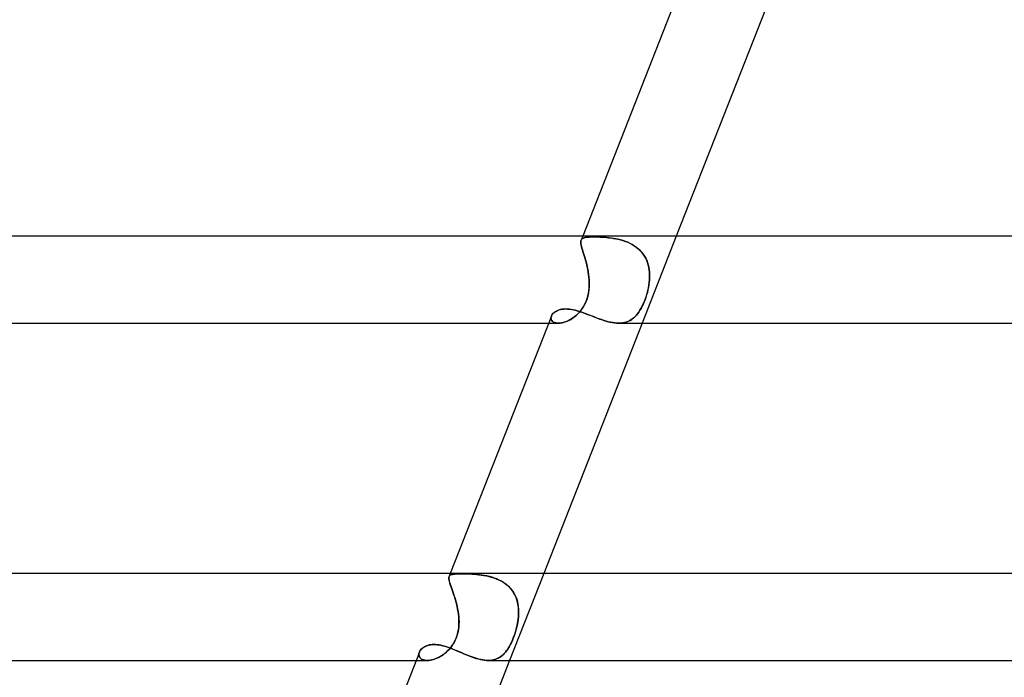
# Model space of a CAD drawing. Header units: millimetres. Extents: x -485 to 485, y -2 to 310.
# Tile 20 of 82: x -257 to -212, y 185 to 215. Entities that reach past the tile are written whole.
import ezdxf

# ---------------------------------------------------------------- set-up
doc = ezdxf.new("R2010")
doc.units = ezdxf.units.MM
doc.layers.add('HIDDEN', color=7, linetype='Continuous')
doc.layers.add('THICK', color=7, linetype='Continuous')

msp = doc.modelspace()

# ---------------------------------------------------------------- linework, layer by layer
at = {"layer": 'HIDDEN'}
for p, q in [((-231.134, 205.5), (-231.206, 205.316)), ((-226.836, 205.5), (-228.407, 201.5)), ((-231.221, 205.242), (-231.216, 205.283)), ((-231.22, 205.197), (-231.221, 205.242)), ((-231.216, 205.283), (-231.22, 205.243)), ((-231.22, 205.243), (-231.22, 205.197)), ((-231.215, 205.145), (-231.22, 205.197)), ((-231.22, 205.197), (-231.215, 205.146)), ((-231.216, 205.283), (-231.205, 205.318)), ((-231.205, 205.318), (-231.216, 205.283)), ((-231.215, 205.146), (-231.205, 205.088)), ((-231.205, 205.088), (-231.215, 205.145)), ((-231.205, 205.318), (-231.189, 205.348)), ((-231.189, 205.348), (-231.205, 205.318)), ((-231.19, 205.023), (-231.205, 205.088)), ((-231.205, 205.088), (-231.19, 205.024)), ((-231.189, 205.348), (-231.167, 205.373)), ((-231.167, 205.373), (-231.189, 205.348)), ((-231.167, 205.373), (-231.139, 205.395)), ((-231.139, 205.395), (-231.167, 205.373)), ((-231.139, 205.395), (-231.106, 205.413)), ((-231.106, 205.413), (-231.139, 205.395)), ((-231.106, 205.413), (-231.066, 205.427)), ((-231.066, 205.427), (-231.106, 205.413)), ((-231.066, 205.427), (-231.02, 205.439)), ((-231.019, 205.439), (-231.066, 205.427)), ((-231.02, 205.439), (-230.967, 205.449)), ((-230.967, 205.449), (-231.019, 205.439)), ((-230.967, 205.449), (-230.909, 205.456)), ((-230.909, 205.456), (-230.967, 205.449)), ((-230.909, 205.456), (-230.845, 205.461)), ((-230.844, 205.461), (-230.909, 205.456)), ((-230.845, 205.461), (-230.774, 205.464)), ((-230.774, 205.464), (-230.844, 205.461)), ((-230.774, 205.464), (-230.698, 205.467)), ((-230.697, 205.467), (-230.774, 205.464)), ((-230.698, 205.467), (-230.615, 205.467)), ((-230.615, 205.467), (-230.697, 205.467)), ((-230.531, 205.467), (-230.615, 205.467)), ((-230.615, 205.467), (-230.531, 205.467)), ((-230.441, 205.465), (-230.531, 205.467)), ((-230.531, 205.467), (-230.442, 205.465)), ((-230.442, 205.465), (-230.349, 205.461)), ((-230.348, 205.461), (-230.441, 205.465)), ((-230.349, 205.461), (-230.252, 205.456)), ((-230.251, 205.456), (-230.348, 205.461)), ((-230.252, 205.456), (-230.152, 205.45)), ((-230.15, 205.45), (-230.251, 205.456)), ((-230.152, 205.45), (-230.049, 205.441)), ((-230.047, 205.441), (-230.15, 205.45)), ((-230.049, 205.441), (-229.943, 205.43)), ((-229.941, 205.43), (-230.047, 205.441)), ((-229.943, 205.43), (-229.835, 205.417)), ((-229.833, 205.416), (-229.941, 205.43)), ((-229.835, 205.417), (-229.726, 205.4)), ((-229.724, 205.4), (-229.833, 205.416)), ((-229.726, 205.4), (-229.616, 205.381)), ((-229.613, 205.38), (-229.724, 205.4)), ((-229.616, 205.381), (-229.506, 205.357)), ((-229.503, 205.356), (-229.613, 205.38)), ((-229.506, 205.357), (-229.395, 205.33)), ((-229.392, 205.329), (-229.503, 205.356)), ((-229.395, 205.33), (-229.285, 205.298)), ((-229.281, 205.297), (-229.392, 205.329)), ((-229.285, 205.298), (-229.176, 205.261)), ((-229.173, 205.26), (-229.281, 205.297)), ((-229.176, 205.261), (-229.069, 205.219)), ((-229.066, 205.218), (-229.173, 205.26)), ((-229.069, 205.219), (-228.965, 205.172)), ((-228.962, 205.17), (-229.066, 205.218)), ((-228.965, 205.172), (-228.863, 205.119)), ((-228.861, 205.117), (-228.962, 205.17)), ((-228.863, 205.119), (-228.765, 205.06)), ((-228.763, 205.058), (-228.861, 205.117)), ((-228.765, 205.06), (-228.672, 204.995)), ((-228.669, 204.993), (-228.763, 205.058)), ((-231.19, 205.024), (-231.172, 204.954)), ((-231.172, 204.953), (-231.19, 205.023)), ((-231.172, 204.954), (-231.151, 204.878)), ((-231.15, 204.877), (-231.172, 204.953)), ((-231.151, 204.878), (-231.126, 204.795)), ((-231.126, 204.795), (-231.15, 204.877)), ((-231.099, 204.707), (-231.126, 204.795)), ((-231.126, 204.795), (-231.099, 204.707)), ((-231.07, 204.613), (-231.099, 204.707)), ((-231.099, 204.707), (-231.071, 204.614)), ((-231.071, 204.614), (-231.041, 204.516)), ((-231.041, 204.514), (-231.07, 204.613)), ((-228.672, 204.995), (-228.585, 204.925)), ((-228.582, 204.922), (-228.669, 204.993)), ((-228.585, 204.925), (-228.503, 204.849)), ((-228.5, 204.846), (-228.582, 204.922)), ((-228.503, 204.849), (-228.426, 204.766)), ((-228.425, 204.764), (-228.5, 204.846)), ((-228.426, 204.766), (-228.357, 204.679)), ((-228.356, 204.677), (-228.425, 204.764)), ((-228.357, 204.679), (-228.295, 204.587)), ((-228.294, 204.584), (-228.356, 204.677)), ((-231.041, 204.516), (-231.012, 204.413)), ((-231.011, 204.412), (-231.041, 204.514)), ((-231.012, 204.413), (-230.982, 204.307)), ((-230.982, 204.306), (-231.011, 204.412)), ((-230.982, 204.307), (-230.954, 204.197)), ((-230.954, 204.196), (-230.982, 204.306)), ((-230.954, 204.197), (-230.928, 204.085)), ((-230.928, 204.084), (-230.954, 204.196)), ((-228.295, 204.587), (-228.241, 204.49)), ((-228.239, 204.487), (-228.294, 204.584)), ((-228.241, 204.49), (-228.194, 204.39)), ((-228.193, 204.387), (-228.239, 204.487)), ((-228.194, 204.39), (-228.154, 204.286)), ((-228.153, 204.283), (-228.193, 204.387)), ((-228.154, 204.286), (-228.122, 204.178)), ((-228.121, 204.177), (-228.153, 204.283)), ((-228.122, 204.178), (-228.096, 204.069)), ((-228.096, 204.068), (-228.121, 204.177)), ((-230.928, 204.085), (-230.903, 203.971)), ((-230.903, 203.97), (-230.928, 204.084)), ((-230.903, 203.971), (-230.882, 203.855)), ((-230.882, 203.853), (-230.903, 203.97)), ((-230.882, 203.855), (-230.864, 203.738)), ((-230.863, 203.736), (-230.882, 203.853)), ((-230.864, 203.738), (-230.849, 203.62)), ((-230.849, 203.618), (-230.863, 203.736)), ((-228.096, 204.069), (-228.078, 203.958)), ((-228.078, 203.956), (-228.096, 204.068)), ((-228.078, 203.958), (-228.066, 203.845)), ((-228.066, 203.843), (-228.078, 203.956)), ((-228.066, 203.845), (-228.06, 203.731)), ((-228.06, 203.729), (-228.066, 203.843)), ((-228.06, 203.731), (-228.06, 203.616)), ((-228.06, 203.615), (-228.06, 203.729)), ((-230.849, 203.62), (-230.839, 203.5)), ((-230.839, 203.5), (-230.849, 203.618)), ((-230.833, 203.378), (-230.839, 203.5)), ((-230.839, 203.5), (-230.833, 203.384)), ((-230.837, 203.133), (-230.832, 203.255)), ((-230.832, 203.267), (-230.836, 203.149)), ((-230.833, 203.384), (-230.832, 203.267)), ((-230.832, 203.255), (-230.833, 203.378)), ((-228.115, 203.133), (-228.093, 203.255)), ((-228.091, 203.267), (-228.112, 203.149)), ((-228.093, 203.255), (-228.077, 203.378)), ((-228.076, 203.384), (-228.091, 203.267)), ((-228.077, 203.378), (-228.065, 203.5)), ((-228.065, 203.5), (-228.076, 203.384)), ((-228.06, 203.616), (-228.065, 203.5)), ((-228.065, 203.5), (-228.06, 203.615)), ((-230.885, 202.801), (-230.914, 202.689)), ((-230.895, 202.761), (-230.868, 202.885)), ((-230.863, 202.915), (-230.885, 202.801)), ((-230.868, 202.885), (-230.849, 203.009)), ((-230.847, 203.032), (-230.863, 202.915)), ((-230.849, 203.009), (-230.837, 203.133)), ((-230.836, 203.149), (-230.847, 203.032)), ((-228.197, 202.801), (-228.233, 202.689)), ((-228.21, 202.761), (-228.173, 202.885)), ((-228.165, 202.915), (-228.197, 202.801)), ((-228.173, 202.885), (-228.141, 203.009)), ((-228.136, 203.032), (-228.165, 202.915)), ((-228.141, 203.009), (-228.115, 203.133)), ((-228.112, 203.149), (-228.136, 203.032)), ((-231.039, 202.373), (-231.093, 202.274)), ((-231.084, 202.291), (-231.026, 202.399)), ((-230.991, 202.475), (-231.039, 202.373)), ((-231.026, 202.399), (-230.974, 202.515)), ((-230.95, 202.58), (-230.991, 202.475)), ((-230.974, 202.515), (-230.93, 202.638)), ((-230.914, 202.689), (-230.95, 202.58)), ((-230.93, 202.638), (-230.895, 202.761)), ((-228.358, 202.373), (-228.405, 202.274)), ((-228.396, 202.291), (-228.346, 202.399)), ((-228.313, 202.475), (-228.358, 202.373)), ((-228.346, 202.399), (-228.297, 202.515)), ((-228.272, 202.58), (-228.313, 202.475)), ((-228.297, 202.515), (-228.251, 202.638)), ((-228.233, 202.689), (-228.272, 202.58)), ((-228.251, 202.638), (-228.21, 202.761)), ((-232.554, 201.874), (-232.526, 201.916)), ((-232.526, 201.916), (-232.49, 201.955)), ((-232.49, 201.955), (-232.449, 201.993)), ((-232.449, 201.993), (-232.401, 202.028)), ((-232.401, 202.028), (-232.347, 202.06)), ((-232.347, 202.06), (-232.288, 202.088)), ((-232.288, 202.088), (-232.223, 202.111)), ((-232.223, 202.111), (-232.153, 202.13)), ((-232.153, 202.13), (-232.078, 202.144)), ((-232.078, 202.144), (-232, 202.152)), ((-232, 202.152), (-231.917, 202.155)), ((-231.917, 202.155), (-231.828, 202.152)), ((-231.828, 202.152), (-231.736, 202.143)), ((-231.736, 202.143), (-231.641, 202.129)), ((-231.641, 202.129), (-231.543, 202.109)), ((-231.543, 202.109), (-231.443, 202.085)), ((-231.443, 202.085), (-231.34, 202.055)), ((-231.438, 201.858), (-231.36, 201.931)), ((-231.353, 201.938), (-231.426, 201.869)), ((-231.36, 201.931), (-231.286, 202.01)), ((-231.283, 202.013), (-231.353, 201.938)), ((-231.34, 202.055), (-231.236, 202.022)), ((-231.286, 202.01), (-231.214, 202.096)), ((-231.216, 202.094), (-231.283, 202.013)), ((-231.236, 202.022), (-231.129, 201.986)), ((-231.152, 202.181), (-231.216, 202.094)), ((-231.214, 202.096), (-231.147, 202.19)), ((-231.093, 202.274), (-231.152, 202.181)), ((-231.147, 202.19), (-231.084, 202.291)), ((-231.129, 201.986), (-231.021, 201.947)), ((-231.021, 201.947), (-230.911, 201.905)), ((-230.911, 201.905), (-230.8, 201.862)), ((-228.679, 201.858), (-228.618, 201.931)), ((-228.613, 201.938), (-228.67, 201.869)), ((-228.618, 201.931), (-228.56, 202.01)), ((-228.558, 202.013), (-228.613, 201.938)), ((-228.56, 202.01), (-228.504, 202.096)), ((-228.505, 202.094), (-228.558, 202.013)), ((-228.454, 202.181), (-228.505, 202.094)), ((-228.504, 202.096), (-228.449, 202.19)), ((-228.405, 202.274), (-228.454, 202.181)), ((-228.449, 202.19), (-228.396, 202.291)), ((-232.705, 201.5), (-232.254, 201.5)), ((-232.594, 201.749), (-232.588, 201.79)), ((-232.589, 201.786), (-232.594, 201.742)), ((-232.593, 201.709), (-232.594, 201.749)), ((-232.594, 201.742), (-232.591, 201.698)), ((-232.584, 201.67), (-232.593, 201.709)), ((-232.591, 201.698), (-232.579, 201.657)), ((-232.575, 201.831), (-232.589, 201.786)), ((-232.588, 201.79), (-232.575, 201.831)), ((-232.567, 201.634), (-232.584, 201.67)), ((-232.579, 201.657), (-232.557, 201.619)), ((-232.575, 201.831), (-232.554, 201.874)), ((-232.543, 201.601), (-232.567, 201.634)), ((-232.557, 201.619), (-232.527, 201.585)), ((-232.511, 201.572), (-232.543, 201.601)), ((-232.527, 201.585), (-232.488, 201.556)), ((-232.473, 201.547), (-232.511, 201.572)), ((-232.488, 201.556), (-232.44, 201.532)), ((-232.427, 201.527), (-232.473, 201.547)), ((-232.44, 201.532), (-232.384, 201.514)), ((-232.374, 201.512), (-232.427, 201.527)), ((-232.384, 201.514), (-232.322, 201.504)), ((-232.315, 201.503), (-232.374, 201.512)), ((-232.322, 201.504), (-232.253, 201.5)), ((-232.252, 201.5), (-232.315, 201.503)), ((-232.253, 201.5), (-232.18, 201.504)), ((-232.186, 201.503), (-232.252, 201.5)), ((-232.115, 201.513), (-232.186, 201.503)), ((-232.18, 201.504), (-232.103, 201.515)), ((-232.042, 201.528), (-232.115, 201.513)), ((-232.103, 201.515), (-232.023, 201.533)), ((-231.966, 201.55), (-232.042, 201.528)), ((-232.023, 201.533), (-231.94, 201.559)), ((-231.888, 201.578), (-231.966, 201.55)), ((-231.94, 201.559), (-231.856, 201.592)), ((-231.81, 201.612), (-231.888, 201.578)), ((-231.856, 201.592), (-231.77, 201.632)), ((-231.732, 201.652), (-231.81, 201.612)), ((-231.77, 201.632), (-231.685, 201.678)), ((-231.654, 201.697), (-231.732, 201.652)), ((-231.685, 201.678), (-231.601, 201.732)), ((-231.577, 201.749), (-231.654, 201.697)), ((-231.601, 201.732), (-231.518, 201.792)), ((-231.501, 201.806), (-231.577, 201.749)), ((-231.518, 201.792), (-231.438, 201.858)), ((-231.426, 201.869), (-231.501, 201.806)), ((-230.8, 201.862), (-230.688, 201.818)), ((-230.688, 201.818), (-230.575, 201.774)), ((-230.575, 201.774), (-230.461, 201.731)), ((-230.461, 201.731), (-230.347, 201.689)), ((-230.347, 201.689), (-230.233, 201.65)), ((-230.233, 201.65), (-230.12, 201.613)), ((-230.12, 201.613), (-230.008, 201.581)), ((-230.008, 201.581), (-229.896, 201.553)), ((-229.896, 201.553), (-229.786, 201.53)), ((-229.786, 201.53), (-229.68, 201.514)), ((-229.68, 201.514), (-229.576, 201.503)), ((-229.576, 201.503), (-229.476, 201.5)), ((-229.476, 201.5), (-229.379, 201.504)), ((-229.386, 201.503), (-229.475, 201.5)), ((-229.3, 201.513), (-229.386, 201.503)), ((-229.379, 201.504), (-229.285, 201.515)), ((-229.217, 201.528), (-229.3, 201.513)), ((-229.285, 201.515), (-229.196, 201.533)), ((-229.137, 201.55), (-229.217, 201.528)), ((-229.196, 201.533), (-229.112, 201.559)), ((-229.061, 201.578), (-229.137, 201.55)), ((-229.112, 201.559), (-229.03, 201.592)), ((-228.989, 201.612), (-229.061, 201.578)), ((-229.03, 201.592), (-228.953, 201.632)), ((-228.919, 201.652), (-228.989, 201.612)), ((-228.953, 201.632), (-228.879, 201.678)), ((-228.853, 201.697), (-228.919, 201.652)), ((-228.879, 201.678), (-228.809, 201.732)), ((-228.789, 201.749), (-228.853, 201.697)), ((-228.809, 201.732), (-228.743, 201.792)), ((-228.729, 201.806), (-228.789, 201.749)), ((-228.743, 201.792), (-228.679, 201.858)), ((-228.67, 201.869), (-228.729, 201.806)), ((-237.288, 189.824), (-237.292, 189.786)), ((-237.292, 189.784), (-237.288, 189.822)), ((-237.292, 189.786), (-237.289, 189.742)), ((-237.289, 189.739), (-237.292, 189.784)), ((-237.289, 189.742), (-237.282, 189.692)), ((-237.281, 189.688), (-237.289, 189.739)), ((-237.288, 189.822), (-237.279, 189.856)), ((-237.279, 189.856), (-237.288, 189.824)), ((-237.282, 189.692), (-237.269, 189.636)), ((-237.267, 189.631), (-237.281, 189.688)), ((-237.223, 190), (-237.28, 189.854)), ((-237.279, 189.856), (-237.263, 189.885)), ((-237.262, 189.885), (-237.279, 189.856)), ((-237.263, 189.885), (-237.24, 189.909)), ((-237.239, 189.91), (-237.262, 189.885)), ((-237.24, 189.909), (-237.209, 189.928)), ((-237.208, 189.929), (-237.239, 189.91)), ((-237.209, 189.928), (-237.172, 189.944)), ((-237.17, 189.945), (-237.208, 189.929)), ((-237.172, 189.944), (-237.127, 189.956)), ((-237.124, 189.957), (-237.17, 189.945)), ((-237.127, 189.956), (-237.074, 189.966)), ((-237.071, 189.966), (-237.124, 189.957)), ((-237.074, 189.966), (-237.014, 189.973)), ((-237.011, 189.973), (-237.071, 189.966)), ((-237.014, 189.973), (-236.946, 189.978)), ((-236.943, 189.978), (-237.011, 189.973)), ((-236.946, 189.978), (-236.871, 189.981)), ((-236.868, 189.981), (-236.943, 189.978)), ((-236.871, 189.981), (-236.788, 189.983)), ((-236.786, 189.983), (-236.868, 189.981)), ((-236.788, 189.983), (-236.698, 189.983)), ((-236.698, 189.983), (-236.786, 189.983)), ((-236.609, 189.983), (-236.698, 189.983)), ((-236.698, 189.983), (-236.614, 189.983)), ((-236.614, 189.983), (-236.524, 189.981)), ((-236.516, 189.981), (-236.609, 189.983)), ((-236.524, 189.981), (-236.429, 189.979)), ((-236.418, 189.978), (-236.516, 189.981)), ((-236.429, 189.979), (-236.331, 189.975)), ((-236.316, 189.974), (-236.418, 189.978)), ((-236.331, 189.975), (-236.229, 189.97)), ((-236.211, 189.969), (-236.316, 189.974)), ((-236.229, 189.97), (-236.123, 189.963)), ((-236.103, 189.961), (-236.211, 189.969)), ((-236.123, 189.963), (-236.015, 189.953)), ((-235.992, 189.951), (-236.103, 189.961)), ((-236.015, 189.953), (-235.904, 189.942)), ((-235.88, 189.939), (-235.992, 189.951)), ((-235.904, 189.942), (-235.792, 189.927)), ((-235.766, 189.923), (-235.88, 189.939)), ((-235.792, 189.927), (-235.679, 189.91)), ((-235.651, 189.905), (-235.766, 189.923)), ((-235.679, 189.91), (-235.565, 189.888)), ((-235.536, 189.882), (-235.651, 189.905)), ((-235.565, 189.888), (-235.451, 189.863)), ((-235.421, 189.855), (-235.536, 189.882)), ((-235.451, 189.863), (-235.338, 189.833)), ((-235.306, 189.823), (-235.421, 189.855)), ((-235.338, 189.833), (-235.226, 189.798)), ((-235.194, 189.787), (-235.306, 189.823)), ((-235.226, 189.798), (-235.115, 189.757)), ((-235.084, 189.745), (-235.194, 189.787)), ((-235.115, 189.757), (-235.006, 189.711)), ((-234.976, 189.697), (-235.084, 189.745)), ((-235.006, 189.711), (-234.901, 189.659)), ((-234.872, 189.643), (-234.976, 189.697)), ((-234.901, 189.659), (-234.8, 189.601)), ((-232.925, 190), (-234.496, 186)), ((-237.269, 189.636), (-237.251, 189.573)), ((-237.249, 189.566), (-237.267, 189.631)), ((-237.251, 189.573), (-237.229, 189.503)), ((-237.227, 189.495), (-237.249, 189.566)), ((-237.229, 189.503), (-237.204, 189.426)), ((-237.201, 189.417), (-237.227, 189.495)), ((-237.204, 189.426), (-237.175, 189.342)), ((-237.171, 189.333), (-237.201, 189.417)), ((-237.175, 189.342), (-237.143, 189.253)), ((-237.14, 189.243), (-237.171, 189.333)), ((-237.143, 189.253), (-237.11, 189.157)), ((-237.106, 189.146), (-237.14, 189.243)), ((-234.772, 189.583), (-234.872, 189.643)), ((-234.8, 189.601), (-234.704, 189.536)), ((-234.677, 189.517), (-234.772, 189.583)), ((-234.704, 189.536), (-234.613, 189.466)), ((-234.588, 189.445), (-234.677, 189.517)), ((-234.613, 189.466), (-234.528, 189.388)), ((-234.506, 189.367), (-234.588, 189.445)), ((-234.528, 189.388), (-234.449, 189.305)), ((-234.43, 189.283), (-234.506, 189.367)), ((-234.449, 189.305), (-234.378, 189.216)), ((-234.362, 189.194), (-234.43, 189.283)), ((-234.378, 189.216), (-234.314, 189.122)), ((-237.11, 189.157), (-237.075, 189.056)), ((-237.072, 189.045), (-237.106, 189.146)), ((-237.075, 189.056), (-237.041, 188.951)), ((-237.037, 188.939), (-237.072, 189.045)), ((-237.041, 188.951), (-237.006, 188.84)), ((-237.003, 188.83), (-237.037, 188.939)), ((-237.006, 188.84), (-236.973, 188.726)), ((-236.97, 188.717), (-237.003, 188.83)), ((-234.3, 189.099), (-234.362, 189.194)), ((-234.314, 189.122), (-234.259, 189.023)), ((-234.247, 189.001), (-234.3, 189.099)), ((-234.259, 189.023), (-234.21, 188.919)), ((-234.202, 188.899), (-234.247, 189.001)), ((-234.21, 188.919), (-234.17, 188.812)), ((-234.164, 188.793), (-234.202, 188.899)), ((-234.17, 188.812), (-234.138, 188.702)), ((-234.134, 188.685), (-234.164, 188.793)), ((-236.973, 188.726), (-236.942, 188.61)), ((-236.939, 188.601), (-236.97, 188.717)), ((-236.942, 188.61), (-236.913, 188.491)), ((-236.911, 188.483), (-236.939, 188.601)), ((-236.913, 188.491), (-236.887, 188.37)), ((-236.886, 188.364), (-236.911, 188.483)), ((-236.887, 188.37), (-236.865, 188.247)), ((-236.864, 188.243), (-236.886, 188.364)), ((-234.138, 188.702), (-234.114, 188.589)), ((-234.111, 188.574), (-234.134, 188.685)), ((-234.114, 188.589), (-234.096, 188.474)), ((-234.095, 188.461), (-234.111, 188.574)), ((-234.096, 188.474), (-234.086, 188.357)), ((-234.085, 188.347), (-234.095, 188.461)), ((-234.086, 188.357), (-234.082, 188.239)), ((-234.082, 188.232), (-234.085, 188.347)), ((-236.865, 188.247), (-236.847, 188.124)), ((-236.847, 188.122), (-236.864, 188.243)), ((-236.847, 188.124), (-236.834, 188)), ((-236.834, 188), (-236.847, 188.122)), ((-236.827, 187.903), (-236.834, 188)), ((-236.834, 188), (-236.826, 187.888)), ((-236.824, 187.805), (-236.827, 187.903)), ((-236.826, 187.888), (-236.823, 187.775)), ((-234.104, 187.888), (-234.12, 187.775)), ((-234.115, 187.805), (-234.102, 187.903)), ((-234.091, 188), (-234.104, 187.888)), ((-234.102, 187.903), (-234.092, 188)), ((-234.092, 188), (-234.084, 188.116)), ((-234.084, 188.119), (-234.091, 188)), ((-234.082, 188.239), (-234.084, 188.119)), ((-234.084, 188.116), (-234.082, 188.232)), ((-236.87, 187.311), (-236.851, 187.41)), ((-236.846, 187.442), (-236.865, 187.334)), ((-236.851, 187.41), (-236.837, 187.509)), ((-236.833, 187.552), (-236.846, 187.442)), ((-236.837, 187.509), (-236.828, 187.608)), ((-236.825, 187.663), (-236.833, 187.552)), ((-236.828, 187.608), (-236.824, 187.707)), ((-236.823, 187.775), (-236.825, 187.663)), ((-236.824, 187.707), (-236.824, 187.805)), ((-234.23, 187.311), (-234.201, 187.41)), ((-234.192, 187.442), (-234.222, 187.334)), ((-234.201, 187.41), (-234.175, 187.509)), ((-234.165, 187.552), (-234.192, 187.442)), ((-234.175, 187.509), (-234.152, 187.608)), ((-234.14, 187.663), (-234.165, 187.552)), ((-234.152, 187.608), (-234.132, 187.707)), ((-234.12, 187.775), (-234.14, 187.663)), ((-234.132, 187.707), (-234.115, 187.805)), ((-236.956, 187.024), (-236.999, 186.925)), ((-236.998, 186.927), (-236.958, 187.019)), ((-236.958, 187.019), (-236.923, 187.114)), ((-236.92, 187.125), (-236.956, 187.024)), ((-236.923, 187.114), (-236.894, 187.212)), ((-236.889, 187.229), (-236.92, 187.125)), ((-236.894, 187.212), (-236.87, 187.311)), ((-236.865, 187.334), (-236.889, 187.229)), ((-234.329, 187.024), (-234.37, 186.925)), ((-234.369, 186.927), (-234.331, 187.019)), ((-234.331, 187.019), (-234.295, 187.114)), ((-234.291, 187.125), (-234.329, 187.024)), ((-234.295, 187.114), (-234.261, 187.212)), ((-234.255, 187.229), (-234.291, 187.125)), ((-234.261, 187.212), (-234.23, 187.311)), ((-234.222, 187.334), (-234.255, 187.229)), ((-238.593, 186.474), (-238.56, 186.513)), ((-238.56, 186.513), (-238.523, 186.551)), ((-238.523, 186.551), (-238.48, 186.586)), ((-238.48, 186.586), (-238.432, 186.618)), ((-238.432, 186.618), (-238.379, 186.647)), ((-238.379, 186.647), (-238.322, 186.672)), ((-238.322, 186.672), (-238.261, 186.693)), ((-238.261, 186.693), (-238.195, 186.71)), ((-238.195, 186.71), (-238.125, 186.723)), ((-238.125, 186.723), (-238.052, 186.73)), ((-238.052, 186.73), (-237.975, 186.733)), ((-237.975, 186.733), (-237.898, 186.731)), ((-237.898, 186.731), (-237.819, 186.724)), ((-237.819, 186.724), (-237.737, 186.712)), ((-237.737, 186.712), (-237.653, 186.696)), ((-237.653, 186.696), (-237.567, 186.675)), ((-237.567, 186.675), (-237.479, 186.651)), ((-237.479, 186.651), (-237.389, 186.623)), ((-237.389, 186.623), (-237.298, 186.592)), ((-237.28, 186.505), (-237.345, 186.437)), ((-237.33, 186.452), (-237.265, 186.521)), ((-237.298, 186.592), (-237.206, 186.558)), ((-237.217, 186.579), (-237.28, 186.505)), ((-237.265, 186.521), (-237.203, 186.595)), ((-237.156, 186.657), (-237.217, 186.579)), ((-237.206, 186.558), (-237.112, 186.522)), ((-237.203, 186.595), (-237.145, 186.673)), ((-237.1, 186.741), (-237.156, 186.657)), ((-237.145, 186.673), (-237.092, 186.754)), ((-237.112, 186.522), (-237.017, 186.483)), ((-237.047, 186.831), (-237.1, 186.741)), ((-237.092, 186.754), (-237.043, 186.839)), ((-236.999, 186.925), (-237.047, 186.831)), ((-237.043, 186.839), (-236.998, 186.927)), ((-234.595, 186.505), (-234.643, 186.437)), ((-234.633, 186.452), (-234.584, 186.521)), ((-234.548, 186.579), (-234.595, 186.505)), ((-234.584, 186.521), (-234.538, 186.595)), ((-234.501, 186.657), (-234.548, 186.579)), ((-234.538, 186.595), (-234.493, 186.673)), ((-234.456, 186.741), (-234.501, 186.657)), ((-234.493, 186.673), (-234.45, 186.754)), ((-234.413, 186.831), (-234.456, 186.741)), ((-234.45, 186.754), (-234.408, 186.839)), ((-234.37, 186.925), (-234.413, 186.831)), ((-234.408, 186.839), (-234.369, 186.927)), ((-238.665, 186.268), (-238.663, 186.309)), ((-238.66, 186.228), (-238.665, 186.268)), ((-238.663, 186.303), (-238.664, 186.259)), ((-238.664, 186.259), (-238.658, 186.217)), ((-238.663, 186.309), (-238.654, 186.35)), ((-238.655, 186.347), (-238.663, 186.303)), ((-238.649, 186.19), (-238.66, 186.228)), ((-238.658, 186.217), (-238.644, 186.177)), ((-238.64, 186.392), (-238.655, 186.347)), ((-238.654, 186.35), (-238.64, 186.392)), ((-238.632, 186.154), (-238.649, 186.19)), ((-238.644, 186.177), (-238.622, 186.139)), ((-238.64, 186.392), (-238.619, 186.433)), ((-238.608, 186.12), (-238.632, 186.154)), ((-238.622, 186.139), (-238.593, 186.105)), ((-238.619, 186.433), (-238.593, 186.474)), ((-238.577, 186.09), (-238.608, 186.12)), ((-238.593, 186.105), (-238.557, 186.074)), ((-238.54, 186.064), (-238.577, 186.09)), ((-238.557, 186.074), (-238.513, 186.048)), ((-238.498, 186.041), (-238.54, 186.064)), ((-238.513, 186.048), (-238.462, 186.027)), ((-238.45, 186.024), (-238.498, 186.041)), ((-237.998, 186.043), (-238.071, 186.024)), ((-238.067, 186.025), (-237.994, 186.044)), ((-237.924, 186.067), (-237.998, 186.043)), ((-237.994, 186.044), (-237.919, 186.069)), ((-237.849, 186.097), (-237.924, 186.067)), ((-237.919, 186.069), (-237.843, 186.099)), ((-237.774, 186.131), (-237.849, 186.097)), ((-237.843, 186.099), (-237.767, 186.135)), ((-237.7, 186.17), (-237.774, 186.131)), ((-237.767, 186.135), (-237.691, 186.175)), ((-237.626, 186.214), (-237.7, 186.17)), ((-237.691, 186.175), (-237.615, 186.221)), ((-237.553, 186.263), (-237.626, 186.214)), ((-237.615, 186.221), (-237.541, 186.272)), ((-237.482, 186.317), (-237.553, 186.263)), ((-237.541, 186.272), (-237.469, 186.327)), ((-237.412, 186.375), (-237.482, 186.317)), ((-237.469, 186.327), (-237.398, 186.387)), ((-237.345, 186.437), (-237.412, 186.375)), ((-237.398, 186.387), (-237.33, 186.452)), ((-237.017, 186.483), (-236.921, 186.443)), ((-236.921, 186.443), (-236.823, 186.402)), ((-236.823, 186.402), (-236.726, 186.36)), ((-236.726, 186.36), (-236.627, 186.318)), ((-236.627, 186.318), (-236.528, 186.277)), ((-236.528, 186.277), (-236.428, 186.236)), ((-236.428, 186.236), (-236.328, 186.197)), ((-236.328, 186.197), (-236.228, 186.16)), ((-236.228, 186.16), (-236.129, 186.125)), ((-236.129, 186.125), (-236.031, 186.094)), ((-236.031, 186.094), (-235.933, 186.067)), ((-235.933, 186.067), (-235.837, 186.043)), ((-235.837, 186.043), (-235.742, 186.025)), ((-235.171, 186.043), (-235.243, 186.024)), ((-235.239, 186.025), (-235.166, 186.044)), ((-235.102, 186.067), (-235.171, 186.043)), ((-235.166, 186.044), (-235.097, 186.069)), ((-235.036, 186.097), (-235.102, 186.067)), ((-235.097, 186.069), (-235.03, 186.099)), ((-234.972, 186.131), (-235.036, 186.097)), ((-235.03, 186.099), (-234.966, 186.135)), ((-234.912, 186.17), (-234.972, 186.131)), ((-234.966, 186.135), (-234.905, 186.175)), ((-234.854, 186.214), (-234.912, 186.17)), ((-234.905, 186.175), (-234.846, 186.221)), ((-234.798, 186.263), (-234.854, 186.214)), ((-234.846, 186.221), (-234.789, 186.272)), ((-234.745, 186.317), (-234.798, 186.263)), ((-234.789, 186.272), (-234.735, 186.327)), ((-234.693, 186.375), (-234.745, 186.317)), ((-234.735, 186.327), (-234.683, 186.387)), ((-234.643, 186.437), (-234.693, 186.375)), ((-234.683, 186.387), (-234.633, 186.452)), ((-238.794, 186), (-238.276, 186)), ((-238.462, 186.027), (-238.405, 186.012)), ((-238.396, 186.01), (-238.45, 186.024)), ((-238.405, 186.012), (-238.342, 186.003)), ((-238.337, 186.003), (-238.396, 186.01)), ((-238.342, 186.003), (-238.274, 186)), ((-238.274, 186), (-238.337, 186.003)), ((-238.274, 186), (-238.208, 186.003)), ((-238.209, 186.003), (-238.274, 186)), ((-238.141, 186.011), (-238.209, 186.003)), ((-238.208, 186.003), (-238.139, 186.011)), ((-238.071, 186.024), (-238.141, 186.011)), ((-238.139, 186.011), (-238.067, 186.025)), ((-235.742, 186.025), (-235.65, 186.011)), ((-235.65, 186.011), (-235.561, 186.003)), ((-235.561, 186.003), (-235.474, 186)), ((-235.394, 186.003), (-235.475, 186)), ((-235.474, 186), (-235.393, 186.003)), ((-235.317, 186.011), (-235.394, 186.003)), ((-235.393, 186.003), (-235.315, 186.011)), ((-235.243, 186.024), (-235.317, 186.011)), ((-235.315, 186.011), (-235.239, 186.025))]:
    msp.add_line(p, q, dxfattribs=at)
at = {"layer": 'THICK'}
for p, q in [((-226.507, 217.277), (-231.134, 205.5)), ((-222.318, 217), (-226.836, 205.5)), ((0, 205.5), (-326.5, 205.5)), ((-232.551, 201.878), (-232.575, 201.831)), ((-232.52, 201.923), (-232.551, 201.878)), ((-232.48, 201.966), (-232.52, 201.923)), ((-232.432, 202.007), (-232.48, 201.966)), ((-232.377, 202.043), (-232.432, 202.007)), ((-232.315, 202.076), (-232.377, 202.043)), ((-232.247, 202.103), (-232.315, 202.076)), ((-232.172, 202.125), (-232.247, 202.103)), ((-232.092, 202.141), (-232.172, 202.125)), ((-232.007, 202.151), (-232.092, 202.141)), ((-231.917, 202.155), (-232.007, 202.151)), ((-231.835, 202.152), (-231.917, 202.155)), ((-231.75, 202.145), (-231.835, 202.152)), ((-231.663, 202.132), (-231.75, 202.145)), ((-231.574, 202.116), (-231.663, 202.132)), ((-231.482, 202.094), (-231.574, 202.116)), ((-231.388, 202.069), (-231.482, 202.094)), ((-231.292, 202.041), (-231.388, 202.069)), ((-231.195, 202.009), (-231.292, 202.041)), ((-231.097, 201.974), (-231.195, 202.009)), ((-230.997, 201.938), (-231.097, 201.974)), ((-230.895, 201.899), (-230.997, 201.938)), ((-230.793, 201.859), (-230.895, 201.899)), ((-326.494, 201.5), (-232.705, 201.5)), ((-232.576, 201.829), (-237.223, 190)), ((-228.407, 201.5), (-232.925, 190)), ((-230.69, 201.819), (-230.793, 201.859)), ((-230.586, 201.779), (-230.69, 201.819)), ((-230.482, 201.739), (-230.586, 201.779)), ((-230.377, 201.7), (-230.482, 201.739)), ((-230.272, 201.663), (-230.377, 201.7)), ((-230.167, 201.628), (-230.272, 201.663)), ((-230.064, 201.597), (-230.167, 201.628)), ((-229.961, 201.569), (-230.064, 201.597)), ((-229.86, 201.545), (-229.961, 201.569)), ((-229.76, 201.525), (-229.86, 201.545)), ((-229.662, 201.511), (-229.76, 201.525)), ((-229.567, 201.503), (-229.662, 201.511)), ((-229.475, 201.5), (-229.567, 201.503)), ((-229.478, 201.5), (-1.963, 201.5)), ((0, 190), (-335, 190)), ((-238.559, 186.515), (-238.592, 186.475)), ((-238.521, 186.552), (-238.559, 186.515)), ((-238.478, 186.587), (-238.521, 186.552)), ((-238.43, 186.619), (-238.478, 186.587)), ((-238.377, 186.648), (-238.43, 186.619)), ((-238.319, 186.673), (-238.377, 186.648)), ((-238.258, 186.694), (-238.319, 186.673)), ((-238.192, 186.711), (-238.258, 186.694)), ((-238.123, 186.723), (-238.192, 186.711)), ((-238.05, 186.73), (-238.123, 186.723)), ((-237.975, 186.733), (-238.05, 186.73)), ((-237.898, 186.731), (-237.975, 186.733)), ((-237.82, 186.724), (-237.898, 186.731)), ((-237.739, 186.712), (-237.82, 186.724)), ((-237.657, 186.697), (-237.739, 186.712)), ((-237.572, 186.677), (-237.657, 186.697)), ((-237.487, 186.654), (-237.572, 186.677)), ((-237.4, 186.627), (-237.487, 186.654)), ((-237.311, 186.597), (-237.4, 186.627)), ((-237.221, 186.564), (-237.311, 186.597)), ((-237.131, 186.529), (-237.221, 186.564)), ((-237.039, 186.492), (-237.131, 186.529)), ((-236.946, 186.454), (-237.039, 186.492)), ((-238.643, 186.384), (-243.311, 174.5)), ((-238.619, 186.434), (-238.64, 186.392)), ((-238.592, 186.475), (-238.619, 186.434)), ((-236.853, 186.414), (-236.946, 186.454)), ((-236.758, 186.374), (-236.853, 186.414)), ((-236.663, 186.334), (-236.758, 186.374)), ((-236.568, 186.294), (-236.663, 186.334)), ((-236.473, 186.254), (-236.568, 186.294)), ((-236.378, 186.216), (-236.473, 186.254)), ((-236.283, 186.18), (-236.378, 186.216)), ((-236.187, 186.145), (-236.283, 186.18)), ((-236.092, 186.114), (-236.187, 186.145)), ((-235.999, 186.085), (-236.092, 186.114)), ((-235.907, 186.06), (-235.999, 186.085)), ((-235.817, 186.039), (-235.907, 186.06)), ((-235.728, 186.022), (-235.817, 186.039)), ((-334.994, 186), (-238.794, 186)), ((-234.496, 186), (-239.014, 174.5)), ((-235.641, 186.01), (-235.728, 186.022)), ((-235.557, 186.002), (-235.641, 186.01)), ((-235.475, 186), (-235.557, 186.002)), ((-235.477, 186), (-1.979, 186))]:
    msp.add_line(p, q, dxfattribs=at)

doc.saveas('drawing.dxf')
